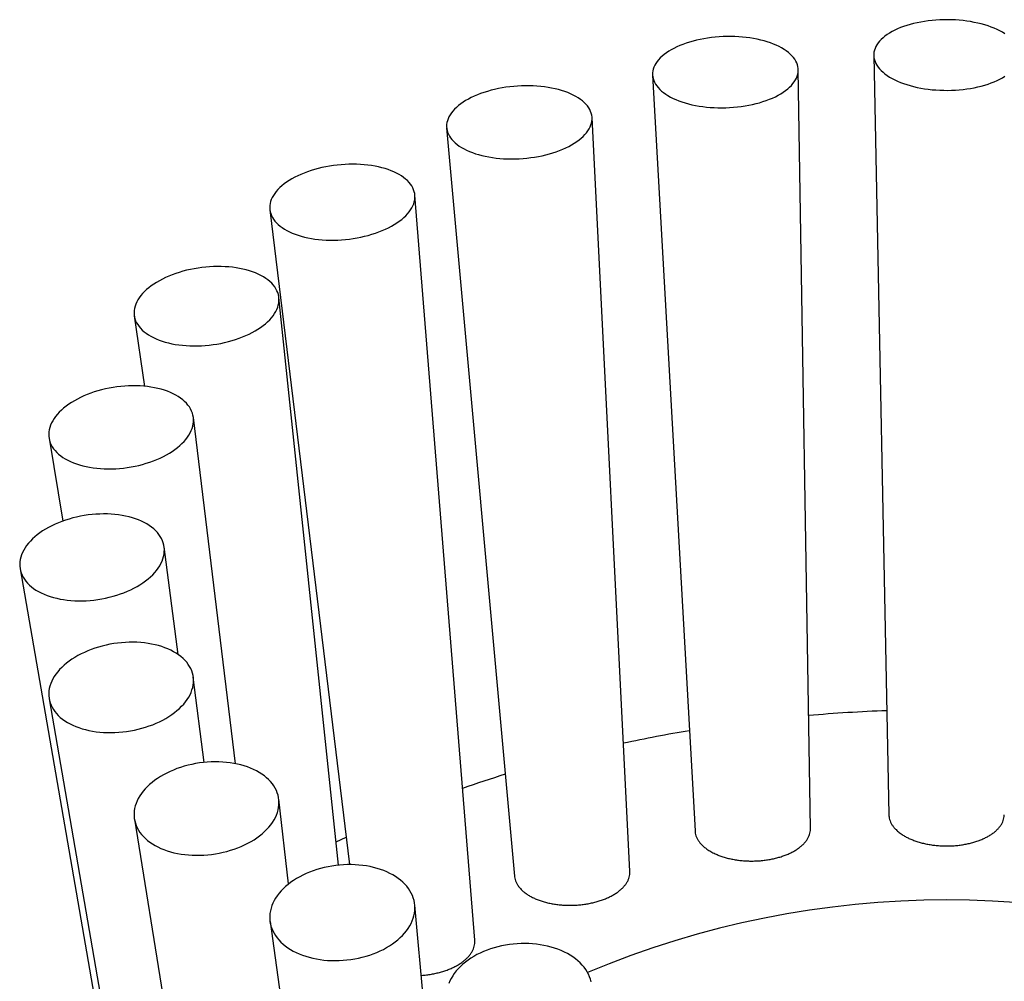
# Model space of a CAD drawing. Header units: millimetres. Extents: x 8 to 1004, y 12 to 903.
# Tile 47 of 56: x 544 to 567, y 881 to 903. Entities that reach past the tile are written whole.
import ezdxf

# ---------------------------------------------------------------- set-up
doc = ezdxf.new("R2010")
doc.units = ezdxf.units.MM

msp = doc.modelspace()

# ---------------------------------------------------------------- linework, layer by layer
at = {"color": 7, "linetype": 'Continuous', "lineweight": 30}
for p, q in [((563.9, 902.044), (564.247, 884.683)), ((562.456, 884.368), (562.176, 901.713)), ((558.845, 901.592), (559.816, 884.313)), ((558.326, 883.39), (557.461, 900.622)), ((554.136, 900.388), (555.688, 883.281)), ((554.78, 881.815), (553.41, 898.847)), ((550.094, 898.512), (551.913, 883.545)), ((551.662, 883.532), (550.301, 896.508)), ((546.994, 896.092), (547.231, 894.478)), ((549.31, 885.851), (548.345, 893.766)), ((545.046, 893.293), (545.359, 891.397)), ((547.997, 888.347), (547.678, 890.806)), ((544.383, 890.306), (547.131, 874.498)), ((548.593, 885.881), (548.344, 887.829)), ((545.048, 887.335), (547.714, 871.892)), ((550.521, 883.101), (550.299, 885.038)), ((546.997, 884.583), (549.424, 869.473)), ((551.607, 884.062), (551.837, 884.175)), ((554.779, 867.598), (553.409, 882.62)), ((550.098, 882.241), (552.144, 867.405))]:
    msp.add_line(p, q, dxfattribs=at)
at = {"color": 7, "linetype": 'Continuous', "lineweight": 30, "flags": 128}
for points in [[(566.899, 902.537), (566.844, 902.571), (566.784, 902.604), (566.721, 902.635), (566.655, 902.664), (566.586, 902.691), (566.514, 902.717), (566.439, 902.741), (566.361, 902.762), (566.281, 902.782), (566.2, 902.799), (566.116, 902.815), (566.031, 902.828), (565.944, 902.839), (565.856, 902.848), (565.768, 902.854), (565.679, 902.858), (565.589, 902.86), (565.5, 902.859), (565.411, 902.856), (565.322, 902.851), (565.234, 902.844), (565.146, 902.834), (565.06, 902.822), (564.976, 902.807), (564.893, 902.791), (564.812, 902.772), (564.734, 902.752), (564.657, 902.729), (564.584, 902.704), (564.513, 902.678), (564.445, 902.649), (564.381, 902.619), (564.319, 902.588), (564.262, 902.555), (564.208, 902.52), (564.158, 902.484), (564.113, 902.447), (564.071, 902.408), (564.034, 902.369), (564.001, 902.328), (563.973, 902.287), (563.949, 902.245), (563.93, 902.203), (563.915, 902.16), (563.906, 902.117), (563.901, 902.074), (563.901, 902.03), (563.906, 901.987), (563.915, 901.944), (563.93, 901.901), (563.949, 901.859), (563.973, 901.817), (564.001, 901.776), (564.034, 901.735), (564.071, 901.696), (564.113, 901.657), (564.158, 901.62), (564.208, 901.584), (564.262, 901.549), (564.319, 901.516), (564.381, 901.484), (564.445, 901.454), (564.513, 901.426), (564.584, 901.4), (564.657, 901.375), (564.734, 901.352), (564.812, 901.332), (564.893, 901.313), (564.976, 901.297), (565.06, 901.282), (565.146, 901.27), (565.234, 901.26), (565.322, 901.253), (565.411, 901.248), (565.5, 901.245), (565.589, 901.244), (565.679, 901.246), (565.768, 901.25), (565.856, 901.256), (565.944, 901.265), (566.031, 901.276), (566.116, 901.289), (566.2, 901.304), (566.281, 901.322), (566.361, 901.342), (566.439, 901.363), (566.514, 901.387), (566.586, 901.413), (566.655, 901.44), (566.721, 901.469), (566.784, 901.5), (566.844, 901.533), (566.899, 901.567)], [(562.12, 901.914), (562.094, 901.955), (562.065, 901.996), (562.03, 902.035), (561.992, 902.074), (561.949, 902.111), (561.901, 902.146), (561.85, 902.181), (561.795, 902.214), (561.736, 902.245), (561.674, 902.275), (561.609, 902.303), (561.54, 902.329), (561.468, 902.353), (561.393, 902.375), (561.316, 902.395), (561.237, 902.413), (561.155, 902.429), (561.072, 902.442), (560.987, 902.454), (560.901, 902.463), (560.813, 902.469), (560.725, 902.474), (560.636, 902.476), (560.547, 902.475), (560.457, 902.473), (560.368, 902.468), (560.279, 902.46), (560.191, 902.451), (560.104, 902.439), (560.017, 902.425), (559.933, 902.408), (559.85, 902.39), (559.769, 902.369), (559.69, 902.346), (559.613, 902.322), (559.539, 902.295), (559.468, 902.267), (559.399, 902.237), (559.334, 902.205), (559.273, 902.172), (559.215, 902.137), (559.16, 902.1), (559.11, 902.063), (559.063, 902.024), (559.021, 901.985), (558.983, 901.944), (558.95, 901.903), (558.921, 901.86), (558.896, 901.818), (558.876, 901.775), (558.861, 901.731), (558.851, 901.687), (558.845, 901.644), (558.845, 901.6), (558.849, 901.556), (558.857, 901.513), (558.871, 901.47), (558.889, 901.428), (558.912, 901.386), (558.94, 901.346), (558.972, 901.306), (559.009, 901.267), (559.049, 901.229), (559.095, 901.193), (559.144, 901.157), (559.197, 901.124), (559.254, 901.092), (559.314, 901.061), (559.378, 901.032), (559.446, 901.005), (559.516, 900.98), (559.589, 900.957), (559.665, 900.936), (559.743, 900.917), (559.824, 900.9), (559.906, 900.885), (559.99, 900.873), (560.076, 900.863), (560.163, 900.855), (560.251, 900.849), (560.339, 900.846), (560.429, 900.845), (560.518, 900.847), (560.607, 900.851), (560.697, 900.857), (560.785, 900.865), (560.873, 900.876), (560.96, 900.889), (561.045, 900.905), (561.129, 900.922), (561.211, 900.942), (561.291, 900.963), (561.369, 900.987), (561.444, 901.013), (561.517, 901.04), (561.587, 901.069), (561.654, 901.1), (561.717, 901.133), (561.777, 901.167), (561.833, 901.203), (561.885, 901.239), (561.934, 901.277), (561.978, 901.317), (562.018, 901.357), (562.054, 901.398), (562.085, 901.44), (562.112, 901.482), (562.134, 901.525), (562.152, 901.568), (562.165, 901.612), (562.173, 901.656), (562.176, 901.7), (562.174, 901.743), (562.168, 901.787), (562.156, 901.83), (562.14, 901.872), (562.12, 901.914)], [(557.241, 901.003), (557.195, 901.039), (557.144, 901.073), (557.09, 901.106), (557.032, 901.136), (556.97, 901.165), (556.905, 901.193), (556.837, 901.218), (556.765, 901.241), (556.691, 901.262), (556.615, 901.281), (556.536, 901.298), (556.455, 901.312), (556.372, 901.324), (556.287, 901.334), (556.201, 901.341), (556.114, 901.346), (556.026, 901.349), (555.937, 901.349), (555.848, 901.347), (555.758, 901.343), (555.669, 901.336), (555.58, 901.326), (555.492, 901.315), (555.405, 901.301), (555.319, 901.284), (555.234, 901.266), (555.151, 901.245), (555.069, 901.222), (554.99, 901.198), (554.913, 901.171), (554.839, 901.142), (554.767, 901.112), (554.699, 901.079), (554.633, 901.046), (554.571, 901.01), (554.513, 900.973), (554.458, 900.935), (554.407, 900.896), (554.36, 900.855), (554.317, 900.814), (554.278, 900.772), (554.244, 900.729), (554.215, 900.685), (554.189, 900.641), (554.169, 900.596), (554.153, 900.551), (554.142, 900.506), (554.136, 900.462), (554.134, 900.417), (554.138, 900.372), (554.146, 900.328), (554.159, 900.285), (554.176, 900.242), (554.198, 900.2), (554.225, 900.159), (554.257, 900.119), (554.293, 900.08), (554.333, 900.042), (554.377, 900.006), (554.426, 899.971), (554.478, 899.937), (554.534, 899.906), (554.594, 899.876), (554.658, 899.848), (554.724, 899.821), (554.794, 899.797), (554.867, 899.775), (554.942, 899.755), (555.02, 899.737), (555.1, 899.722), (555.182, 899.708), (555.266, 899.697), (555.351, 899.689), (555.438, 899.682), (555.526, 899.679), (555.614, 899.677), (555.703, 899.678), (555.792, 899.682), (555.882, 899.687), (555.971, 899.695), (556.059, 899.706), (556.147, 899.719), (556.234, 899.734), (556.319, 899.751), (556.403, 899.771), (556.486, 899.793), (556.566, 899.816), (556.644, 899.842), (556.72, 899.87), (556.793, 899.9), (556.863, 899.931), (556.93, 899.964), (556.994, 899.999), (557.054, 900.035), (557.111, 900.072), (557.164, 900.111), (557.213, 900.151), (557.258, 900.192), (557.298, 900.234), (557.335, 900.277), (557.367, 900.32), (557.394, 900.364), (557.417, 900.408), (557.435, 900.453), (557.448, 900.498), (557.457, 900.543), (557.461, 900.587), (557.46, 900.632), (557.454, 900.676), (557.444, 900.72), (557.429, 900.763), (557.409, 900.806), (557.384, 900.847), (557.355, 900.888), (557.321, 900.928), (557.283, 900.966), (557.241, 901.003)], [(552.93, 899.381), (552.865, 899.408), (552.797, 899.433), (552.727, 899.456), (552.653, 899.477), (552.577, 899.495), (552.499, 899.511), (552.418, 899.525), (552.335, 899.536), (552.251, 899.545), (552.165, 899.551), (552.079, 899.555), (551.991, 899.556), (551.902, 899.555), (551.813, 899.552), (551.724, 899.545), (551.635, 899.537), (551.546, 899.526), (551.458, 899.512), (551.371, 899.497), (551.285, 899.478), (551.2, 899.458), (551.116, 899.435), (551.035, 899.41), (550.956, 899.384), (550.879, 899.355), (550.804, 899.324), (550.732, 899.291), (550.663, 899.257), (550.598, 899.221), (550.535, 899.183), (550.476, 899.144), (550.421, 899.104), (550.37, 899.062), (550.322, 899.02), (550.279, 898.976), (550.24, 898.932), (550.205, 898.887), (550.175, 898.841), (550.149, 898.795), (550.128, 898.749), (550.112, 898.702), (550.1, 898.655), (550.093, 898.609), (550.091, 898.563), (550.094, 898.517), (550.101, 898.471), (550.113, 898.427), (550.13, 898.382), (550.152, 898.339), (550.178, 898.297), (550.209, 898.256), (550.244, 898.216), (550.283, 898.178), (550.327, 898.141), (550.375, 898.106), (550.427, 898.072), (550.483, 898.04), (550.542, 898.01), (550.605, 897.982), (550.671, 897.956), (550.74, 897.932), (550.812, 897.91), (550.887, 897.891), (550.964, 897.873), (551.044, 897.858), (551.126, 897.846), (551.209, 897.836), (551.294, 897.828), (551.38, 897.823), (551.468, 897.821), (551.556, 897.82), (551.645, 897.823), (551.734, 897.828), (551.823, 897.835), (551.912, 897.845), (552, 897.857), (552.088, 897.872), (552.175, 897.889), (552.261, 897.908), (552.345, 897.93), (552.427, 897.953), (552.507, 897.979), (552.586, 898.007), (552.662, 898.037), (552.735, 898.069), (552.805, 898.102), (552.872, 898.138), (552.937, 898.174), (552.997, 898.213), (553.054, 898.252), (553.108, 898.293), (553.157, 898.335), (553.203, 898.378), (553.244, 898.422), (553.281, 898.467), (553.313, 898.513), (553.341, 898.558), (553.365, 898.605), (553.383, 898.651), (553.397, 898.698), (553.407, 898.744), (553.411, 898.791), (553.411, 898.837), (553.406, 898.883), (553.396, 898.928), (553.381, 898.972), (553.362, 899.016), (553.338, 899.058), (553.31, 899.1), (553.277, 899.141), (553.239, 899.18), (553.198, 899.217), (553.152, 899.254), (553.102, 899.288), (553.048, 899.321), (552.991, 899.352), (552.93, 899.381)], [(549.48, 897.158), (549.401, 897.174), (549.321, 897.188), (549.239, 897.199), (549.155, 897.207), (549.07, 897.213), (548.983, 897.216), (548.895, 897.217), (548.807, 897.215), (548.718, 897.211), (548.629, 897.203), (548.54, 897.194), (548.452, 897.181), (548.364, 897.167), (548.277, 897.149), (548.19, 897.13), (548.105, 897.108), (548.022, 897.083), (547.941, 897.057), (547.861, 897.028), (547.784, 896.997), (547.709, 896.964), (547.637, 896.93), (547.568, 896.893), (547.502, 896.855), (547.439, 896.815), (547.38, 896.774), (547.325, 896.732), (547.273, 896.688), (547.225, 896.643), (547.181, 896.597), (547.142, 896.551), (547.107, 896.503), (547.076, 896.455), (547.05, 896.407), (547.028, 896.359), (547.011, 896.31), (546.999, 896.261), (546.992, 896.213), (546.989, 896.164), (546.991, 896.116), (546.998, 896.069), (547.01, 896.023), (547.026, 895.977), (547.047, 895.932), (547.073, 895.888), (547.103, 895.846), (547.137, 895.805), (547.176, 895.765), (547.22, 895.727), (547.267, 895.69), (547.318, 895.655), (547.373, 895.623), (547.432, 895.592), (547.494, 895.563), (547.56, 895.537), (547.629, 895.512), (547.7, 895.49), (547.775, 895.47), (547.852, 895.453), (547.931, 895.438), (548.012, 895.426), (548.095, 895.416), (548.18, 895.409), (548.266, 895.405), (548.353, 895.403), (548.441, 895.403), (548.53, 895.406), (548.619, 895.412), (548.708, 895.421), (548.796, 895.432), (548.885, 895.445), (548.972, 895.461), (549.059, 895.48), (549.145, 895.501), (549.229, 895.524), (549.311, 895.549), (549.392, 895.577), (549.47, 895.607), (549.546, 895.639), (549.62, 895.672), (549.69, 895.708), (549.758, 895.745), (549.822, 895.784), (549.883, 895.825), (549.941, 895.867), (549.994, 895.91), (550.044, 895.954), (550.09, 895.999), (550.131, 896.046), (550.169, 896.093), (550.202, 896.14), (550.23, 896.188), (550.254, 896.237), (550.273, 896.285), (550.288, 896.334), (550.298, 896.383), (550.303, 896.431), (550.303, 896.479), (550.299, 896.527), (550.289, 896.574), (550.275, 896.62), (550.257, 896.665), (550.233, 896.71), (550.205, 896.753), (550.173, 896.795), (550.136, 896.835), (550.095, 896.874), (550.05, 896.911), (550, 896.947), (549.947, 896.981), (549.89, 897.013), (549.83, 897.042), (549.766, 897.07), (549.699, 897.096), (549.628, 897.119), (549.555, 897.14), (549.48, 897.158)], [(547.126, 894.486), (547.039, 894.49), (546.952, 894.49), (546.864, 894.488), (546.775, 894.483), (546.686, 894.475), (546.598, 894.465), (546.509, 894.452), (546.421, 894.437), (546.334, 894.418), (546.248, 894.398), (546.163, 894.374), (546.079, 894.349), (545.998, 894.321), (545.918, 894.291), (545.841, 894.258), (545.766, 894.224), (545.694, 894.188), (545.624, 894.149), (545.558, 894.109), (545.495, 894.068), (545.436, 894.025), (545.38, 893.98), (545.328, 893.934), (545.28, 893.887), (545.236, 893.839), (545.196, 893.79), (545.16, 893.741), (545.129, 893.691), (545.103, 893.64), (545.08, 893.589), (545.063, 893.538), (545.05, 893.487), (545.043, 893.436), (545.039, 893.386), (545.041, 893.336), (545.047, 893.286), (545.059, 893.237), (545.074, 893.189), (545.095, 893.143), (545.12, 893.097), (545.15, 893.052), (545.184, 893.009), (545.222, 892.968), (545.265, 892.928), (545.312, 892.89), (545.363, 892.853), (545.417, 892.819), (545.476, 892.787), (545.538, 892.757), (545.603, 892.729), (545.671, 892.704), (545.743, 892.681), (545.817, 892.66), (545.893, 892.642), (545.972, 892.627), (546.053, 892.614), (546.136, 892.604), (546.22, 892.596), (546.306, 892.592), (546.393, 892.59), (546.481, 892.591), (546.569, 892.594), (546.658, 892.6), (546.747, 892.609), (546.835, 892.621), (546.924, 892.635), (547.011, 892.652), (547.098, 892.672), (547.184, 892.694), (547.268, 892.718), (547.35, 892.745), (547.431, 892.774), (547.509, 892.805), (547.586, 892.839), (547.659, 892.874), (547.73, 892.911), (547.798, 892.95), (547.862, 892.991), (547.924, 893.034), (547.981, 893.078), (548.035, 893.123), (548.085, 893.169), (548.132, 893.217), (548.174, 893.265), (548.211, 893.314), (548.245, 893.364), (548.273, 893.415), (548.298, 893.465), (548.317, 893.516), (548.332, 893.567), (548.343, 893.618), (548.348, 893.669), (548.349, 893.719), (548.345, 893.769), (548.336, 893.818), (548.323, 893.867), (548.305, 893.914), (548.282, 893.96), (548.254, 894.006), (548.222, 894.049), (548.186, 894.092), (548.145, 894.132), (548.101, 894.171), (548.052, 894.209), (547.999, 894.244), (547.942, 894.277), (547.882, 894.308), (547.819, 894.337), (547.752, 894.364), (547.682, 894.388), (547.609, 894.41), (547.534, 894.429), (547.456, 894.446), (547.376, 894.46), (547.294, 894.471), (547.211, 894.48), (547.126, 894.486)], [(546.029, 891.547), (545.94, 891.537), (545.851, 891.524), (545.763, 891.508), (545.676, 891.49), (545.59, 891.469), (545.505, 891.445), (545.421, 891.418), (545.34, 891.39), (545.26, 891.359), (545.182, 891.325), (545.107, 891.29), (545.035, 891.252), (544.965, 891.212), (544.899, 891.171), (544.836, 891.128), (544.776, 891.083), (544.72, 891.037), (544.667, 890.989), (544.619, 890.94), (544.574, 890.89), (544.534, 890.839), (544.498, 890.787), (544.467, 890.735), (544.44, 890.682), (544.417, 890.629), (544.4, 890.576), (544.387, 890.523), (544.378, 890.469), (544.375, 890.416), (544.376, 890.364), (544.382, 890.312), (544.392, 890.261), (544.408, 890.211), (544.428, 890.161), (544.453, 890.113), (544.482, 890.067), (544.516, 890.021), (544.554, 889.978), (544.596, 889.936), (544.643, 889.895), (544.693, 889.857), (544.747, 889.821), (544.805, 889.787), (544.867, 889.755), (544.932, 889.725), (545, 889.698), (545.071, 889.674), (545.145, 889.652), (545.221, 889.633), (545.299, 889.616), (545.38, 889.602), (545.463, 889.591), (545.547, 889.583), (545.633, 889.577), (545.72, 889.575), (545.807, 889.575), (545.895, 889.578), (545.984, 889.584), (546.073, 889.593), (546.162, 889.604), (546.25, 889.619), (546.338, 889.636), (546.424, 889.656), (546.51, 889.678), (546.594, 889.703), (546.677, 889.731), (546.758, 889.761), (546.836, 889.793), (546.913, 889.828), (546.986, 889.864), (547.057, 889.903), (547.125, 889.943), (547.19, 889.986), (547.252, 890.03), (547.31, 890.075), (547.364, 890.122), (547.415, 890.171), (547.461, 890.22), (547.503, 890.271), (547.542, 890.322), (547.575, 890.374), (547.604, 890.426), (547.629, 890.479), (547.649, 890.533), (547.665, 890.586), (547.675, 890.639), (547.681, 890.692), (547.683, 890.745), (547.679, 890.797), (547.671, 890.849), (547.658, 890.9), (547.64, 890.949), (547.617, 890.998), (547.59, 891.045), (547.559, 891.091), (547.523, 891.136), (547.483, 891.179), (547.438, 891.22), (547.39, 891.259), (547.338, 891.297), (547.281, 891.332), (547.222, 891.365), (547.158, 891.395), (547.092, 891.424), (547.022, 891.449), (546.95, 891.473), (546.875, 891.493), (546.797, 891.511), (546.718, 891.527), (546.636, 891.539), (546.552, 891.549), (546.467, 891.556), (546.381, 891.56), (546.294, 891.561), (546.206, 891.559), (546.117, 891.555), (546.029, 891.547)], [(546.263, 888.541), (546.178, 888.518), (546.094, 888.491), (546.012, 888.462), (545.932, 888.431), (545.855, 888.397), (545.779, 888.361), (545.707, 888.323), (545.637, 888.282), (545.57, 888.24), (545.506, 888.195), (545.446, 888.149), (545.39, 888.102), (545.337, 888.053), (545.288, 888.002), (545.243, 887.951), (545.203, 887.898), (545.166, 887.845), (545.134, 887.79), (545.107, 887.736), (545.084, 887.681), (545.066, 887.625), (545.052, 887.57), (545.044, 887.514), (545.04, 887.459), (545.04, 887.404), (545.046, 887.35), (545.056, 887.296), (545.071, 887.244), (545.091, 887.192), (545.115, 887.142), (545.144, 887.092), (545.177, 887.045), (545.215, 886.998), (545.257, 886.954), (545.303, 886.911), (545.353, 886.871), (545.407, 886.832), (545.465, 886.796), (545.526, 886.762), (545.591, 886.73), (545.659, 886.701), (545.729, 886.675), (545.803, 886.651), (545.879, 886.63), (545.958, 886.611), (546.038, 886.596), (546.121, 886.583), (546.205, 886.573), (546.291, 886.566), (546.377, 886.563), (546.465, 886.562), (546.553, 886.564), (546.642, 886.569), (546.731, 886.577), (546.82, 886.588), (546.908, 886.602), (546.996, 886.619), (547.083, 886.638), (547.168, 886.661), (547.253, 886.686), (547.336, 886.713), (547.417, 886.743), (547.496, 886.776), (547.572, 886.811), (547.646, 886.848), (547.717, 886.888), (547.786, 886.929), (547.851, 886.973), (547.913, 887.018), (547.971, 887.065), (548.026, 887.113), (548.077, 887.163), (548.124, 887.214), (548.166, 887.266), (548.205, 887.319), (548.239, 887.373), (548.269, 887.427), (548.294, 887.482), (548.314, 887.538), (548.33, 887.593), (548.341, 887.649), (548.348, 887.704), (548.349, 887.759), (548.346, 887.814), (548.338, 887.867), (548.326, 887.921), (548.308, 887.973), (548.286, 888.024), (548.26, 888.074), (548.228, 888.122), (548.193, 888.169), (548.153, 888.215), (548.109, 888.258), (548.061, 888.3), (548.009, 888.339), (547.953, 888.377), (547.893, 888.412), (547.83, 888.445), (547.764, 888.475), (547.695, 888.503), (547.623, 888.528), (547.548, 888.551), (547.471, 888.57), (547.391, 888.587), (547.309, 888.602), (547.226, 888.613), (547.141, 888.621), (547.055, 888.626), (546.968, 888.629), (546.88, 888.628), (546.791, 888.624), (546.702, 888.618), (546.614, 888.608), (546.525, 888.596), (546.437, 888.581), (546.349, 888.562), (546.263, 888.541)], [(547.813, 885.674), (547.737, 885.638), (547.664, 885.599), (547.594, 885.558), (547.527, 885.516), (547.463, 885.471), (547.402, 885.424), (547.345, 885.376), (547.292, 885.326), (547.243, 885.274), (547.197, 885.222), (547.156, 885.168), (547.119, 885.113), (547.087, 885.057), (547.059, 885.001), (547.036, 884.944), (547.017, 884.887), (547.003, 884.829), (546.994, 884.772), (546.989, 884.715), (546.99, 884.658), (546.995, 884.601), (547.005, 884.546), (547.019, 884.491), (547.038, 884.437), (547.062, 884.384), (547.091, 884.332), (547.124, 884.282), (547.161, 884.233), (547.203, 884.186), (547.248, 884.141), (547.298, 884.098), (547.352, 884.057), (547.409, 884.018), (547.47, 883.982), (547.535, 883.948), (547.602, 883.916), (547.673, 883.888), (547.746, 883.861), (547.822, 883.838), (547.901, 883.817), (547.981, 883.8), (548.064, 883.785), (548.148, 883.773), (548.233, 883.765), (548.32, 883.759), (548.408, 883.757), (548.496, 883.757), (548.585, 883.761), (548.674, 883.768), (548.763, 883.777), (548.851, 883.79), (548.939, 883.806), (549.026, 883.825), (549.112, 883.846), (549.197, 883.871), (549.28, 883.898), (549.362, 883.928), (549.441, 883.96), (549.518, 883.995), (549.592, 884.032), (549.664, 884.072), (549.733, 884.114), (549.798, 884.157), (549.86, 884.203), (549.919, 884.251), (549.974, 884.3), (550.026, 884.351), (550.073, 884.403), (550.116, 884.456), (550.155, 884.51), (550.19, 884.566), (550.22, 884.622), (550.246, 884.678), (550.267, 884.735), (550.283, 884.793), (550.294, 884.85), (550.301, 884.908), (550.303, 884.965), (550.301, 885.021), (550.293, 885.077), (550.281, 885.133), (550.264, 885.187), (550.243, 885.241), (550.216, 885.293), (550.186, 885.344), (550.151, 885.393), (550.111, 885.441), (550.067, 885.487), (550.02, 885.531), (549.968, 885.573), (549.912, 885.613), (549.853, 885.651), (549.79, 885.686), (549.724, 885.719), (549.655, 885.749), (549.583, 885.777), (549.508, 885.802), (549.431, 885.824), (549.352, 885.843), (549.27, 885.859), (549.187, 885.872), (549.102, 885.882), (549.016, 885.889), (548.929, 885.893), (548.841, 885.894), (548.752, 885.892), (548.663, 885.887), (548.574, 885.879), (548.485, 885.868), (548.397, 885.853), (548.309, 885.836), (548.223, 885.816), (548.137, 885.793), (548.054, 885.767), (547.971, 885.739), (547.891, 885.707), (547.813, 885.674)], [(550.573, 883.14), (550.512, 883.093), (550.454, 883.044), (550.4, 882.994), (550.351, 882.942), (550.305, 882.889), (550.263, 882.834), (550.226, 882.779), (550.193, 882.722), (550.164, 882.664), (550.14, 882.606), (550.121, 882.548), (550.106, 882.489), (550.097, 882.43), (550.092, 882.371), (550.091, 882.312), (550.096, 882.254), (550.105, 882.196), (550.119, 882.139), (550.138, 882.083), (550.161, 882.028), (550.189, 881.974), (550.222, 881.922), (550.259, 881.871), (550.3, 881.822), (550.345, 881.774), (550.395, 881.728), (550.448, 881.685), (550.505, 881.644), (550.566, 881.605), (550.63, 881.568), (550.697, 881.534), (550.768, 881.503), (550.841, 881.474), (550.917, 881.448), (550.995, 881.425), (551.075, 881.405), (551.158, 881.388), (551.242, 881.374), (551.328, 881.363), (551.414, 881.355), (551.502, 881.351), (551.591, 881.349), (551.679, 881.351), (551.769, 881.356), (551.858, 881.364), (551.946, 881.375), (552.035, 881.389), (552.122, 881.406), (552.208, 881.427), (552.293, 881.45), (552.377, 881.476), (552.459, 881.505), (552.538, 881.536), (552.616, 881.571), (552.69, 881.607), (552.762, 881.647), (552.832, 881.688), (552.898, 881.732), (552.961, 881.777), (553.02, 881.825), (553.076, 881.875), (553.127, 881.926), (553.175, 881.978), (553.219, 882.032), (553.259, 882.087), (553.294, 882.144), (553.325, 882.201), (553.351, 882.258), (553.372, 882.317), (553.389, 882.376), (553.401, 882.434), (553.409, 882.493), (553.412, 882.552), (553.409, 882.611), (553.403, 882.669), (553.391, 882.726), (553.374, 882.783), (553.353, 882.838), (553.328, 882.893), (553.297, 882.946), (553.263, 882.998), (553.224, 883.048), (553.18, 883.096), (553.133, 883.143), (553.082, 883.188), (553.026, 883.23), (552.967, 883.27), (552.905, 883.308), (552.839, 883.343), (552.77, 883.376), (552.698, 883.406), (552.624, 883.433), (552.547, 883.458), (552.467, 883.479), (552.386, 883.498), (552.303, 883.513), (552.218, 883.526), (552.132, 883.535), (552.044, 883.541), (551.956, 883.545), (551.868, 883.544), (551.778, 883.541), (551.689, 883.535), (551.6, 883.525), (551.512, 883.512), (551.424, 883.497), (551.337, 883.478), (551.251, 883.456), (551.167, 883.431), (551.084, 883.404), (551.004, 883.374), (550.925, 883.341), (550.849, 883.305), (550.776, 883.267), (550.705, 883.227), (550.637, 883.184), (550.573, 883.14)], [(557.442, 880.864), (557.427, 880.923), (557.406, 880.98), (557.381, 881.036), (557.351, 881.092), (557.317, 881.145), (557.278, 881.198), (557.236, 881.249), (557.189, 881.297), (557.138, 881.344), (557.083, 881.389), (557.024, 881.432), (556.962, 881.472), (556.897, 881.51), (556.828, 881.545), (556.757, 881.578), (556.682, 881.608), (556.605, 881.635), (556.526, 881.659), (556.445, 881.68), (556.362, 881.698), (556.277, 881.713), (556.191, 881.725), (556.103, 881.733), (556.015, 881.739), (555.926, 881.741), (555.837, 881.74), (555.748, 881.736), (555.659, 881.728), (555.57, 881.718), (555.482, 881.704), (555.394, 881.687), (555.308, 881.667), (555.224, 881.644), (555.141, 881.618), (555.06, 881.589), (554.981, 881.558), (554.904, 881.523), (554.83, 881.486), (554.759, 881.447), (554.691, 881.405), (554.626, 881.361), (554.564, 881.315), (554.506, 881.267), (554.451, 881.217), (554.401, 881.165), (554.354, 881.112)], [(554.354, 881.112), (554.312, 881.057), (554.274, 881.001), (554.24, 880.944), (554.211, 880.886), (554.187, 880.827)]]:
    msp.add_lwpolyline(points, dxfattribs=at)
at = {"color": 7, "linetype": 'Continuous', "lineweight": 30}
for centre, radius, start, end in [((565.551, 850.918), 36.17, 92.1416, 94.9755), ((565.153, 853.862), 33.197, 99.4774, 102.1271), ((563.902, 858.626), 28.268, 107.3417, 109.425), ((565.567, 861.582), 21.154, 67.1685, 112.8315)]:
    msp.add_arc(centre, radius, start, end, dxfattribs=at)
for points, knots in [([(564.248, 884.683), (564.248, 884.667), (564.25, 884.63), (564.263, 884.574), (564.286, 884.514), (564.317, 884.456), (564.358, 884.399), (564.413, 884.339), (564.481, 884.278), (564.54, 884.238), (564.57, 884.218)], [0, 0, 0, 0, 0.095764, 0.217994, 0.336013, 0.454852, 0.576281, 0.698605, 0.848453, 1, 1, 1, 1]), ([(564.57, 884.218), (564.595, 884.204), (564.644, 884.174), (564.727, 884.134), (564.816, 884.097), (564.911, 884.065), (565.01, 884.037), (565.112, 884.014), (565.218, 883.995), (565.327, 883.982), (565.437, 883.973), (565.548, 883.97), (565.659, 883.972), (565.77, 883.978), (565.879, 883.99), (565.985, 884.007), (566.09, 884.029), (566.19, 884.055), (566.286, 884.086), (566.376, 884.12), (566.461, 884.16), (566.54, 884.203), (566.612, 884.249), (566.676, 884.298), (566.733, 884.351), (566.781, 884.406), (566.821, 884.462), (566.851, 884.521), (566.873, 884.581), (566.885, 884.635), (566.886, 884.67), (566.886, 884.683)], [0, 0, 0, 0, 0.03426, 0.068758, 0.104004, 0.13951, 0.174016, 0.208521, 0.24352, 0.279032, 0.313488, 0.347945, 0.382895, 0.418355, 0.452784, 0.487214, 0.522135, 0.557565, 0.592016, 0.626468, 0.661409, 0.696859, 0.731373, 0.765887, 0.800892, 0.836405, 0.871001, 0.905597, 0.940686, 0.976284, 1, 1, 1, 1]), ([(559.817, 884.313), (559.817, 884.306), (559.818, 884.28), (559.827, 884.233), (559.847, 884.173), (559.877, 884.114), (559.916, 884.057), (559.963, 884.002), (560.018, 883.949), (560.088, 883.895), (560.172, 883.841), (560.242, 883.807), (560.276, 883.79)], [0, 0, 0, 0, 0.031063, 0.131257, 0.234354, 0.337451, 0.43777, 0.538088, 0.641324, 0.74456, 0.87156, 1, 1, 1, 1]), ([(560.276, 883.79), (560.305, 883.778), (560.361, 883.753), (560.454, 883.721), (560.552, 883.693), (560.655, 883.669), (560.759, 883.651), (560.867, 883.637), (560.978, 883.628), (561.089, 883.625), (561.2, 883.627), (561.31, 883.633), (561.421, 883.645), (561.529, 883.662), (561.633, 883.684), (561.734, 883.71), (561.831, 883.741), (561.923, 883.776), (562.009, 883.815), (562.089, 883.858), (562.163, 883.904), (562.23, 883.954), (562.288, 884.006), (562.338, 884.06), (562.38, 884.117), (562.413, 884.176), (562.437, 884.236), (562.451, 884.296), (562.457, 884.34), (562.455, 884.365), (562.455, 884.368)], [0, 0, 0, 0, 0.036319, 0.072638, 0.110011, 0.147384, 0.183704, 0.220024, 0.257402, 0.294781, 0.331043, 0.367304, 0.404622, 0.44194, 0.478158, 0.514376, 0.551645, 0.588915, 0.625138, 0.661361, 0.698634, 0.735907, 0.772184, 0.80846, 0.845786, 0.883112, 0.919472, 0.955831, 0.993243, 1, 1, 1, 1]), ([(555.874, 882.945), (555.894, 882.928), (555.933, 882.895), (556.002, 882.848), (556.079, 882.804), (556.162, 882.764), (556.251, 882.729), (556.344, 882.698), (556.444, 882.671), (556.547, 882.65), (556.653, 882.633), (556.761, 882.621), (556.872, 882.615), (556.984, 882.614), (557.095, 882.618), (557.206, 882.627), (557.316, 882.641), (557.423, 882.66), (557.527, 882.684), (557.627, 882.712), (557.723, 882.746), (557.815, 882.783), (557.899, 882.824), (557.978, 882.869), (558.05, 882.917), (558.115, 882.969), (558.171, 883.022), (558.219, 883.078), (558.26, 883.136), (558.291, 883.196), (558.313, 883.256), (558.325, 883.317), (558.329, 883.362), (558.326, 883.386), (558.326, 883.39)], [0, 0, 0, 0, 0.031732, 0.063464, 0.096117, 0.12877, 0.160502, 0.192235, 0.224891, 0.257548, 0.289237, 0.320926, 0.353539, 0.386153, 0.417767, 0.44938, 0.481916, 0.514452, 0.546003, 0.577554, 0.610023, 0.642492, 0.674016, 0.70554, 0.737979, 0.770418, 0.801959, 0.833501, 0.865955, 0.89841, 0.930007, 0.961604, 0.994115, 1, 1, 1, 1]), ([(555.689, 883.281), (555.689, 883.275), (555.69, 883.248), (555.702, 883.202), (555.723, 883.141), (555.758, 883.077), (555.806, 883.011), (555.852, 882.967), (555.874, 882.945)], [0, 0, 0, 0, 0.051643, 0.221002, 0.395259, 0.569517, 0.783562, 1, 1, 1, 1]), ([(553.555, 881.012), (553.559, 881.012), (553.599, 881.014), (553.677, 881.023), (553.787, 881.038), (553.894, 881.06), (553.997, 881.085), (554.097, 881.116), (554.193, 881.151), (554.283, 881.19), (554.367, 881.233), (554.445, 881.28), (554.516, 881.33), (554.579, 881.383), (554.634, 881.438), (554.681, 881.496), (554.72, 881.555), (554.749, 881.616), (554.77, 881.677), (554.78, 881.739), (554.783, 881.786), (554.78, 881.811), (554.779, 881.815)], [0, 0, 0, 0, 0.0046, 0.060165, 0.115729, 0.16959, 0.22345, 0.278882, 0.334313, 0.388068, 0.441822, 0.497141, 0.55246, 0.606169, 0.659879, 0.715147, 0.770415, 0.824155, 0.877895, 0.933191, 0.988487, 1, 1, 1, 1])]:
    msp.add_open_spline(points, degree=3, knots=knots, dxfattribs=at)

doc.saveas('drawing.dxf')
